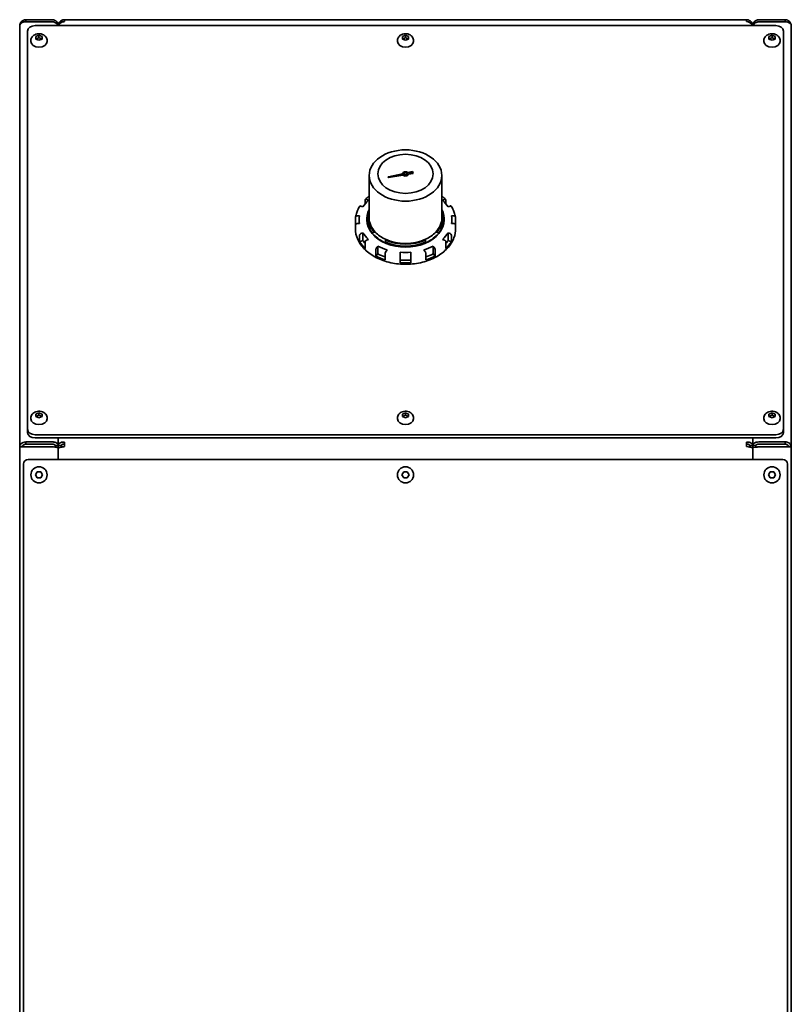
# Model space of a CAD drawing. Header units: millimetres. Extents: x 0 to 5940, y 0 to 4200.
# Tile 10 of 26: x 1031 to 1531, y 2738 to 3376. Entities that reach past the tile are written whole.
import ezdxf

# ---------------------------------------------------------------- set-up
doc = ezdxf.new("R2010")
doc.units = ezdxf.units.MM
doc.header["$LTSCALE"] = 10
doc.layers.add('Spigoli visibili(ISO)', color=7, linetype='Continuous', lineweight=35)

msp = doc.modelspace()

# ---------------------------------------------------------------- linework, layer by layer
at = {"layer": 'Spigoli visibili(ISO)'}
for p, q in [((1031.199, 3099.165), (1031.199, 3371.822)), ((1052.199, 3375.822), (1035.199, 3375.822)), ((1035.199, 3374.471), (1035.199, 3375.822)), ((1035.199, 3374.471), (1052.199, 3374.471)), ((1041.199, 3371.998), (1521.199, 3371.998)), ((1056.156, 3372.408), (1056.199, 3372.408)), ((1056.199, 3371.998), (1056.199, 3372.408)), ((1060.199, 3375.822), (1502.199, 3375.822)), ((1060.199, 3374.651), (1060.199, 3375.822)), ((1502.199, 3375.822), (1502.199, 3374.651)), ((1506.242, 3372.408), (1506.199, 3372.408)), ((1506.199, 3372.408), (1506.199, 3371.998)), ((1527.199, 3375.822), (1510.199, 3375.822)), ((1510.199, 3374.471), (1527.199, 3374.471)), ((1527.199, 3374.471), (1527.199, 3375.822)), ((1531.199, 3371.822), (1531.199, 3099.165)), ((1036.199, 3110.368), (1036.199, 3368.462)), ((1041.699, 3364.895), (1043.699, 3365.711)), ((1041.699, 3363.262), (1041.699, 3364.895)), ((1043.699, 3362.445), (1041.699, 3363.262)), ((1043.699, 3365.711), (1045.699, 3364.895)), ((1043.699, 3364.24), (1043.699, 3365.711)), ((1045.699, 3363.262), (1043.699, 3362.445)), ((1045.699, 3364.895), (1045.699, 3363.262)), ((1279.199, 3364.895), (1281.199, 3365.711)), ((1279.199, 3363.262), (1279.199, 3364.895)), ((1281.199, 3362.445), (1279.199, 3363.262)), ((1281.199, 3365.711), (1283.199, 3364.895)), ((1281.199, 3364.24), (1281.199, 3365.711)), ((1283.199, 3363.262), (1281.199, 3362.445)), ((1283.199, 3364.895), (1283.199, 3363.262)), ((1516.699, 3364.895), (1518.699, 3365.711)), ((1516.699, 3363.262), (1516.699, 3364.895)), ((1518.699, 3362.445), (1516.699, 3363.262)), ((1518.699, 3365.711), (1520.699, 3364.895)), ((1518.699, 3364.24), (1518.699, 3365.711)), ((1520.699, 3363.262), (1518.699, 3362.445)), ((1520.699, 3364.895), (1520.699, 3363.262)), ((1526.199, 3368.462), (1526.199, 3110.368)), ((1038.449, 3362.268), (1038.449, 3361.745)), ((1048.949, 3362.268), (1048.949, 3361.745)), ((1275.949, 3362.268), (1275.949, 3361.745)), ((1286.449, 3362.268), (1286.449, 3361.745)), ((1513.449, 3362.268), (1513.449, 3361.745)), ((1523.949, 3362.268), (1523.949, 3361.745)), ((1257.699, 3274.841), (1257.699, 3247.335)), ((1279.203, 3275.986), (1270.096, 3274.018)), ((1279.203, 3275.633), (1270.096, 3273.664)), ((1270.251, 3273.608), (1279.53, 3275.123)), ((1279.203, 3275.633), (1279.203, 3275.986)), ((1280.199, 3275.902), (1280.199, 3275.548)), ((1282.199, 3275.902), (1282.199, 3275.548)), ((1285.803, 3277.413), (1282.787, 3276.761)), ((1285.803, 3277.06), (1282.787, 3276.408)), ((1282.787, 3276.408), (1282.787, 3276.761)), ((1286.255, 3276.221), (1283.182, 3275.719)), ((1286.255, 3276.221), (1285.803, 3277.413)), ((1285.803, 3277.06), (1285.803, 3277.413)), ((1286.128, 3276.2), (1285.803, 3277.06)), ((1304.699, 3274.841), (1304.699, 3247.335)), ((1252.338, 3255.057), (1253.646, 3254.524)), ((1254.967, 3258.993), (1254.967, 3256.425)), ((1257.146, 3258.81), (1255.838, 3259.344)), ((1306.56, 3259.344), (1305.252, 3258.81)), ((1307.431, 3256.425), (1307.431, 3258.993)), ((1308.752, 3254.524), (1310.06, 3255.057)), ((1251.404, 3248.608), (1249.894, 3248.608)), ((1312.504, 3248.608), (1310.994, 3248.608)), ((1248.888, 3247.901), (1248.888, 3243.587)), ((1249.455, 3243.587), (1248.888, 3243.587)), ((1248.888, 3238.637), (1248.888, 3242.951)), ((1249.894, 3243.658), (1251.404, 3243.658)), ((1251.199, 3246.133), (1251.199, 3243.658)), ((1256.199, 3246.684), (1256.199, 3246.133)), ((1306.199, 3246.684), (1306.199, 3246.133)), ((1310.994, 3243.658), (1312.504, 3243.658)), ((1311.199, 3246.133), (1311.199, 3243.658)), ((1313.51, 3243.587), (1312.943, 3243.587)), ((1313.51, 3243.587), (1313.51, 3247.901)), ((1313.51, 3242.951), (1313.51, 3238.637)), ((1248.699, 3241.112), (1248.699, 3240.547)), ((1251.467, 3236.145), (1251.467, 3231.832)), ((1253.646, 3237.742), (1252.338, 3237.208)), ((1253.646, 3232.721), (1253.646, 3237.742)), ((1259.845, 3237.492), (1259.845, 3236.94)), ((1261.622, 3238.142), (1260.93, 3238.142)), ((1301.468, 3238.142), (1300.776, 3238.142)), ((1302.553, 3236.94), (1302.553, 3237.492)), ((1308.752, 3232.721), (1308.752, 3237.742)), ((1310.06, 3237.208), (1308.752, 3237.742)), ((1310.931, 3231.832), (1310.931, 3236.145)), ((1313.699, 3241.112), (1313.699, 3240.547)), ((1253.646, 3232.721), (1251.467, 3231.832)), ((1254.967, 3227.545), (1254.967, 3231.859)), ((1255.838, 3232.922), (1257.146, 3233.455)), ((1263.27, 3229.125), (1262.515, 3228.2)), ((1263.27, 3224.104), (1263.27, 3229.125)), ((1268.199, 3233.002), (1268.199, 3233.492)), ((1268.199, 3231.585), (1268.199, 3233.002)), ((1268.199, 3231.033), (1268.199, 3231.585)), ((1294.199, 3233.492), (1294.199, 3233.002)), ((1294.199, 3233.002), (1294.199, 3231.585)), ((1294.199, 3231.585), (1294.199, 3231.033)), ((1299.883, 3228.2), (1299.128, 3229.125)), ((1299.128, 3224.104), (1299.128, 3229.125)), ((1305.252, 3233.455), (1306.56, 3232.922)), ((1307.431, 3231.859), (1307.431, 3227.545)), ((1310.931, 3231.832), (1308.752, 3232.721)), ((1262.012, 3226.877), (1262.012, 3222.563)), ((1263.27, 3224.104), (1262.012, 3222.563)), ((1268.075, 3220.089), (1268.075, 3224.402)), ((1268.578, 3225.725), (1269.333, 3226.65)), ((1277.699, 3225.064), (1277.699, 3223.997)), ((1277.699, 3223.997), (1277.699, 3222.578)), ((1284.699, 3223.997), (1284.699, 3225.064)), ((1284.699, 3223.997), (1284.699, 3222.578)), ((1293.065, 3226.65), (1293.82, 3225.725)), ((1294.323, 3224.402), (1294.323, 3220.089)), ((1300.386, 3222.563), (1299.128, 3224.104)), ((1300.386, 3222.563), (1300.386, 3226.877)), ((1277.699, 3222.578), (1277.699, 3218.265)), ((1284.699, 3218.265), (1284.699, 3222.578)), ((1041.699, 3120.236), (1043.699, 3121.052)), ((1043.699, 3121.052), (1045.699, 3120.236)), ((1043.699, 3119.581), (1043.699, 3121.052)), ((1279.199, 3120.236), (1281.199, 3121.052)), ((1281.199, 3121.052), (1283.199, 3120.236)), ((1281.199, 3119.581), (1281.199, 3121.052)), ((1516.699, 3120.236), (1518.699, 3121.052)), ((1518.699, 3121.052), (1520.699, 3120.236)), ((1518.699, 3119.581), (1518.699, 3121.052)), ((1038.449, 3117.609), (1038.449, 3117.086)), ((1041.699, 3118.603), (1041.699, 3120.236)), ((1043.699, 3117.786), (1041.699, 3118.603)), ((1045.699, 3118.603), (1043.699, 3117.786)), ((1045.699, 3120.236), (1045.699, 3118.603)), ((1048.949, 3117.609), (1048.949, 3117.086)), ((1275.949, 3117.609), (1275.949, 3117.086)), ((1279.199, 3118.603), (1279.199, 3120.236)), ((1281.199, 3117.786), (1279.199, 3118.603)), ((1283.199, 3118.603), (1281.199, 3117.786)), ((1283.199, 3120.236), (1283.199, 3118.603)), ((1286.449, 3117.609), (1286.449, 3117.086)), ((1513.449, 3117.609), (1513.449, 3117.086)), ((1516.699, 3118.603), (1516.699, 3120.236)), ((1518.699, 3117.786), (1516.699, 3118.603)), ((1520.699, 3118.603), (1518.699, 3117.786)), ((1520.699, 3120.236), (1520.699, 3118.603)), ((1523.949, 3117.609), (1523.949, 3117.086)), ((1036.199, 3110.368), (1036.199, 3108.247)), ((1526.199, 3108.247), (1526.199, 3110.368)), ((1052.199, 3102.173), (1035.199, 3102.173)), ((1035.199, 3100.759), (1035.199, 3102.173)), ((1521.199, 3106.833), (1041.199, 3106.833)), ((1041.199, 3104.711), (1521.199, 3104.711)), ((1056.199, 3104.711), (1056.199, 3099.931)), ((1056.199, 3099.931), (1056.199, 3104.711)), ((1060.199, 3099.165), (1060.199, 3101.994)), ((1502.199, 3101.994), (1502.199, 3099.165)), ((1506.199, 3099.931), (1506.199, 3104.711)), ((1506.199, 3104.711), (1506.199, 3099.931)), ((1527.199, 3102.173), (1510.199, 3102.173)), ((1527.199, 3100.759), (1527.199, 3102.173)), ((1031.199, 2682.822), (1031.199, 3099.165)), ((1033.199, 3099.165), (1031.199, 3099.165)), ((1035.199, 3100.759), (1052.199, 3100.759)), ((1035.199, 3098.912), (1052.199, 3098.912)), ((1054.199, 3099.931), (1054.199, 3098.801)), ((1054.199, 3099.931), (1056.199, 3099.931)), ((1056.199, 3098.083), (1056.199, 3099.931)), ((1058.199, 3099.931), (1056.199, 3099.931)), ((1056.199, 3099.931), (1056.199, 3098.083)), ((1056.199, 3098.083), (1056.199, 3090.822)), ((1056.199, 3090.822), (1056.199, 3098.083)), ((1058.199, 3099.931), (1058.199, 3098.805)), ((1504.199, 3099.931), (1504.199, 3098.805)), ((1504.199, 3099.931), (1506.199, 3099.931)), ((1508.199, 3099.931), (1506.199, 3099.931)), ((1506.199, 3099.931), (1506.199, 3098.083)), ((1506.199, 3098.083), (1506.199, 3099.931)), ((1506.199, 3090.822), (1506.199, 3098.083)), ((1506.199, 3098.083), (1506.199, 3090.822)), ((1508.199, 3099.931), (1508.199, 3098.801)), ((1527.199, 3100.759), (1510.199, 3100.759)), ((1510.199, 3098.912), (1527.199, 3098.912)), ((1529.199, 3099.165), (1531.199, 3099.165)), ((1531.199, 3099.165), (1531.199, 2682.822)), ((1036.699, 3090.822), (1525.699, 3090.822)), ((1033.699, 2688.822), (1033.699, 3087.822)), ((1041.39, 3080.822), (1042.544, 3082.822)), ((1042.544, 3082.822), (1044.854, 3082.822)), ((1044.854, 3082.822), (1046.008, 3080.822)), ((1278.89, 3080.822), (1280.044, 3082.822)), ((1280.044, 3082.822), (1282.354, 3082.822)), ((1282.354, 3082.822), (1283.508, 3080.822)), ((1516.39, 3080.822), (1517.544, 3082.822)), ((1517.544, 3082.822), (1519.854, 3082.822)), ((1519.854, 3082.822), (1521.008, 3080.822)), ((1528.699, 3087.822), (1528.699, 2688.822)), ((1042.544, 3078.822), (1041.39, 3080.822)), ((1044.854, 3078.822), (1042.544, 3078.822)), ((1046.008, 3080.822), (1044.854, 3078.822)), ((1280.044, 3078.822), (1278.89, 3080.822)), ((1282.354, 3078.822), (1280.044, 3078.822)), ((1283.508, 3080.822), (1282.354, 3078.822)), ((1517.544, 3078.822), (1516.39, 3080.822)), ((1519.854, 3078.822), (1517.544, 3078.822)), ((1521.008, 3080.822), (1519.854, 3078.822))]:
    msp.add_line(p, q, dxfattribs=at)
for centre in [(1043.699, 3080.822), (1281.199, 3080.822), (1518.699, 3080.822)]:
    msp.add_circle(centre, 5.25, dxfattribs=at)
for centre, start, end in [((1036.699, 3087.822), 90, 180), ((1525.699, 3087.822), 0, 90)]:
    msp.add_arc(centre, 3, start, end, dxfattribs=at)
for centre, major_axis, ratio, start_param, end_param in [((1041.199, 3368.462), (-5, 0), 0.7071068, 4.712389, 6.2831853), ((1521.199, 3368.462), (5, 0), 0.7071068, 0, 1.5707963), ((1043.699, 3361.745), (5.25, 0), 0.7071068, 3.1415927, 6.2831853), ((1281.199, 3361.745), (5.25, 0), 0.7071068, 3.1415927, 6.2831853), ((1518.699, 3361.745), (5.25, 0), 0.7071068, 3.1415927, 6.2831853), ((1270.184, 3273.815), (-0.3, 0), 0.7071068, 5.009095, 8.0808744), ((1281.199, 3275.902), (-2, 0), 0.7071068, 3.7947971, 6.2233929), ((1281.199, 3275.548), (-2, 0), 0.7071068, 3.7947971, 6.2233929), ((1281.199, 3275.902), (2, 0), 0.7071068, 3.7249839, 6.1535797), ((1281.199, 3275.548), (-1, 0), 0.7071068, 0, 3.1415927), ((1270.184, 3273.461), (-0.3, 0), 0.7071068, 5.009095, 5.2980745), ((1252.338, 3254.35), (0.782, -0.632), 0.6099924, 2.0296064, 3.216553), ((1281.199, 3246.133), (30, 0), 0.7071068, 2.5010609, 2.7349268), ((1281.199, 3246.133), (30, 0), 0.7071068, 0.4066658, 0.6405317), ((1306.56, 3258.637), (0.782, 0.632), 0.6099924, 5.8247339, 7.3951716), ((1281.199, 3246.133), (-30, 0), 0.7071068, 6.1662523, 6.4001183), ((1281.199, 3246.684), (-25, 0), 0.7071068, 5.9350193, 6.8300363), ((1281.199, 3247.335), (-24.08, 0), 0.7071068, 6.0632594, 6.8534645), ((1281.199, 3247.335), (24.08, 0), 0.7071068, 5.7129061, 6.5031112), ((1281.199, 3246.684), (25, 0), 0.7071068, 5.7363344, 6.6313513), ((1281.199, 3246.133), (30, 0), 0.7071068, 6.1662523, 6.4001183), ((1281.199, 3241.112), (-32.5, 0), 0.7071068, 6.1752837, 6.3910869), ((1249.894, 3242.951), (1.006, 0), 0.7028847, 1.5714736, 3.1419114), ((1281.199, 3246.133), (-25, 0), 0.7071068, 0, 3.1415927), ((1281.199, 3247.335), (-23.5, 0), 0.7071068, 0, 0.5861905), ((1281.199, 3247.335), (23.5, 0), 0.7071068, 5.6969948, 6.2831853), ((1281.199, 3241.112), (32.5, 0), 0.7071068, 6.1752837, 6.3910869), ((1281.199, 3246.133), (-30, 0), 0.7071068, 0.4066658, 0.6405317), ((1281.199, 3245.559), (24.188, 0), 0.7071068, 3.7090108, 4.1449708), ((1281.199, 3247.335), (23.5, 0), 0.7071068, 3.7277831, 4.1261985), ((1281.199, 3247.335), (23.5, 0), 0.7071068, 5.2985794, 5.6969948), ((1281.199, 3245.559), (24.188, 0), 0.7071068, 5.2798071, 5.7157672), ((1281.199, 3246.133), (-30, 0), 0.7071068, 2.5010609, 2.7349268), ((1310.06, 3236.501), (-0.782, 0.632), 0.6103291, 3.5999707, 5.1704084), ((1281.199, 3241.112), (-32.5, 0), 0.7071068, 0.4156972, 0.6315003), ((1281.199, 3241.112), (-30, 0), 0.7071068, 0.4066658, 0.5065891), ((1255.838, 3232.214), (-0.782, -0.632), 0.6103291, 4.2543695, 5.8248072), ((1281.199, 3246.133), (-30, 0), 0.7071068, 0.9302646, 1.1641305), ((1281.199, 3247.335), (23.5, 0), 0.7071068, 4.1261985, 5.2985794), ((1281.199, 3247.335), (24.08, 0), 0.7071068, 4.1421098, 5.2826682), ((1281.199, 3246.684), (25, 0), 0.7071068, 4.165538, 5.2592399), ((1281.199, 3246.133), (-30, 0), 0.7071068, 1.9774621, 2.2113281), ((1281.199, 3241.112), (-30, 0), 0.7071068, 2.6350036, 2.7349268), ((1281.199, 3241.112), (-32.5, 0), 0.7071068, 2.5100923, 2.7258954), ((1281.199, 3241.112), (-30, 0), 0.7071068, 0.9302646, 1.1180018), ((1268.578, 3225.018), (-0.382, -0.928), 0.3533645, 4.0026697, 5.5731074), ((1281.199, 3246.133), (-30, 0), 0.7071068, 1.4538634, 1.6877293), ((1281.199, 3241.112), (-30, 0), 0.7071068, 2.0235909, 2.2113281), ((1299.882, 3227.493), (-0.382, 0.928), 0.3533645, 3.8516705, 5.4221083), ((1281.199, 3241.112), (-32.5, 0), 0.7071068, 0.939296, 1.1550991), ((1281.199, 3241.112), (-30, 0), 0.7071068, 1.4538634, 1.6877293), ((1281.199, 3241.112), (-32.5, 0), 0.7071068, 1.4628948, 1.6786979), ((1281.199, 3241.112), (-32.5, 0), 0.7071068, 1.9864935, 2.2022967), ((1043.699, 3117.086), (5.25, 0), 0.7071068, 3.1415927, 6.2831853), ((1281.199, 3117.086), (5.25, 0), 0.7071068, 3.1415927, 6.2831853), ((1518.699, 3117.086), (5.25, 0), 0.7071068, 3.1415927, 6.2831853), ((1041.199, 3110.368), (-5, 0), 0.7071068, 0, 1.5707963), ((1041.199, 3108.247), (-5, 0), 0.7071068, 0, 1.5707963), ((1521.199, 3110.368), (5, 0), 0.7071068, 4.712389, 6.2831853), ((1521.199, 3108.247), (5, 0), 0.7071068, 4.712389, 6.2831853), ((1052.199, 3099.931), (2, 0), 0.4142136, 0, 1.5707963), ((1510.199, 3099.931), (-2, 0), 0.4142136, 4.712389, 6.2831853)]:
    msp.add_ellipse(centre, major_axis=major_axis, ratio=ratio, start_param=start_param, end_param=end_param, dxfattribs=at)
for centre, major_axis in [((1281.199, 3274.841), (23.5, 0)), ((1281.199, 3275.902), (17.902, 0)), ((1281.199, 3275.902), (1, 0))]:
    msp.add_ellipse(centre, major_axis=major_axis, ratio=0.7071068, dxfattribs=at)
for points, knots in [([(1035.199, 3375.822), (1033.926, 3375.822), (1032.669, 3375.172), (1031.933, 3374.132), (1031.459, 3373.462), (1031.199, 3372.643), (1031.199, 3371.822)], [0, 0, 0, 0, 0.9551001, 0.9551001, 0.9551001, 1.5707963, 1.5707963, 1.5707963, 1.5707963]), ([(1031.199, 3371.822), (1031.199, 3372.686), (1031.849, 3373.539), (1032.889, 3374.022), (1033.559, 3374.334), (1034.378, 3374.495), (1035.199, 3374.471)], [0, 0, 0, 0, 0.9551001, 0.9551001, 0.9551001, 1.5707963, 1.5707963, 1.5707963, 1.5707963]), ([(1056.195, 3371.998), (1056.139, 3373.207), (1055.505, 3374.38), (1054.517, 3375.082), (1053.846, 3375.56), (1053.023, 3375.822), (1052.199, 3375.822)], [1.6146731, 1.6146731, 1.6146731, 1.6146731, 2.5233664, 2.5233664, 2.5233664, 3.1415927, 3.1415927, 3.1415927, 3.1415927]), ([(1052.199, 3374.471), (1053.469, 3374.471), (1054.722, 3373.919), (1055.459, 3373.036), (1055.721, 3372.721), (1055.918, 3372.368), (1056.043, 3371.997)], [-3.1415927, -3.1415927, -3.1415927, -3.1415927, -2.1890226, -2.1890226, -2.1890226, -1.8499675, -1.8499675, -1.8499675, -1.8499675]), ([(1060.199, 3375.822), (1058.926, 3375.822), (1057.669, 3375.172), (1056.933, 3374.132), (1056.493, 3373.51), (1056.237, 3372.759), (1056.203, 3371.998)], [0, 0, 0, 0, 0.9551001, 0.9551001, 0.9551001, 1.5269196, 1.5269196, 1.5269196, 1.5269196]), ([(1056.368, 3371.996), (1056.625, 3372.707), (1057.162, 3373.359), (1057.889, 3373.831), (1058.559, 3374.267), (1059.378, 3374.551), (1060.199, 3374.651)], [0.287099, 0.287099, 0.287099, 0.287099, 0.9551001, 0.9551001, 0.9551001, 1.5707963, 1.5707963, 1.5707963, 1.5707963]), ([(1506.195, 3371.998), (1506.138, 3373.21), (1505.501, 3374.386), (1504.509, 3375.088), (1503.839, 3375.562), (1503.02, 3375.822), (1502.199, 3375.822)], [0.0438767, 0.0438767, 0.0438767, 0.0438767, 0.9551001, 0.9551001, 0.9551001, 1.5707963, 1.5707963, 1.5707963, 1.5707963]), ([(1502.199, 3374.651), (1503.472, 3374.496), (1504.729, 3373.881), (1505.464, 3372.99), (1505.717, 3372.684), (1505.91, 3372.348), (1506.034, 3371.997)], [0, 0, 0, 0, 0.9551001, 0.9551001, 0.9551001, 1.2836973, 1.2836973, 1.2836973, 1.2836973]), ([(1510.199, 3375.822), (1508.929, 3375.822), (1507.675, 3375.176), (1506.939, 3374.141), (1506.495, 3373.517), (1506.237, 3372.763), (1506.203, 3371.998)], [-3.1415927, -3.1415927, -3.1415927, -3.1415927, -2.1890226, -2.1890226, -2.1890226, -1.6146731, -1.6146731, -1.6146731, -1.6146731]), ([(1506.359, 3371.996), (1506.611, 3372.73), (1507.149, 3373.395), (1507.881, 3373.839), (1508.552, 3374.247), (1509.375, 3374.471), (1510.199, 3374.471)], [1.8499675, 1.8499675, 1.8499675, 1.8499675, 2.5233664, 2.5233664, 2.5233664, 3.1415927, 3.1415927, 3.1415927, 3.1415927]), ([(1531.199, 3371.822), (1531.199, 3373.096), (1530.549, 3374.352), (1529.509, 3375.088), (1528.839, 3375.562), (1528.02, 3375.822), (1527.199, 3375.822)], [0, 0, 0, 0, 0.9551001, 0.9551001, 0.9551001, 1.5707963, 1.5707963, 1.5707963, 1.5707963]), ([(1527.199, 3374.471), (1528.472, 3374.508), (1529.729, 3374.084), (1530.464, 3373.385), (1530.939, 3372.935), (1531.199, 3372.379), (1531.199, 3371.822)], [0, 0, 0, 0, 0.9551001, 0.9551001, 0.9551001, 1.5707963, 1.5707963, 1.5707963, 1.5707963]), ([(1038.449, 3362.268), (1038.449, 3362.709), (1038.526, 3363.148), (1038.814, 3363.982), (1039.03, 3364.373), (1039.584, 3365.104), (1039.934, 3365.429), (1040.75, 3366.01), (1041.228, 3366.244), (1042.267, 3366.594), (1042.832, 3366.696), (1043.982, 3366.75), (1044.567, 3366.699), (1045.702, 3366.431), (1046.253, 3366.217), (1047.24, 3365.622), (1047.685, 3365.252), (1048.361, 3364.398), (1048.614, 3363.941), (1048.887, 3363.063), (1048.949, 3362.666), (1048.949, 3362.268)], [3.1415927, 3.1415927, 3.1415927, 3.1415927, 3.3809125, 3.3809125, 3.633577, 3.633577, 3.9242799, 3.9242799, 4.2670176, 4.2670176, 4.6459328, 4.6459328, 5.0342303, 5.0342303, 5.418462, 5.418462, 5.7731386, 5.7731386, 6.0671304, 6.0671304, 6.2831853, 6.2831853, 6.2831853, 6.2831853]), ([(1275.949, 3362.268), (1275.949, 3362.709), (1276.026, 3363.148), (1276.314, 3363.982), (1276.53, 3364.373), (1277.084, 3365.104), (1277.434, 3365.429), (1278.25, 3366.01), (1278.728, 3366.244), (1279.767, 3366.594), (1280.332, 3366.696), (1281.482, 3366.75), (1282.067, 3366.699), (1283.202, 3366.431), (1283.753, 3366.217), (1284.74, 3365.622), (1285.185, 3365.252), (1285.861, 3364.398), (1286.114, 3363.941), (1286.387, 3363.063), (1286.449, 3362.666), (1286.449, 3362.268)], [3.1415927, 3.1415927, 3.1415927, 3.1415927, 3.3809125, 3.3809125, 3.633577, 3.633577, 3.9242799, 3.9242799, 4.2670176, 4.2670176, 4.6459328, 4.6459328, 5.0342303, 5.0342303, 5.418462, 5.418462, 5.7731386, 5.7731386, 6.0671304, 6.0671304, 6.2831853, 6.2831853, 6.2831853, 6.2831853]), ([(1513.449, 3362.268), (1513.449, 3362.709), (1513.526, 3363.148), (1513.814, 3363.982), (1514.03, 3364.373), (1514.584, 3365.104), (1514.934, 3365.429), (1515.75, 3366.01), (1516.228, 3366.244), (1517.267, 3366.594), (1517.832, 3366.696), (1518.982, 3366.75), (1519.567, 3366.699), (1520.702, 3366.431), (1521.253, 3366.217), (1522.24, 3365.622), (1522.685, 3365.252), (1523.361, 3364.398), (1523.614, 3363.941), (1523.887, 3363.063), (1523.949, 3362.666), (1523.949, 3362.268)], [3.1415927, 3.1415927, 3.1415927, 3.1415927, 3.3809125, 3.3809125, 3.633577, 3.633577, 3.9242799, 3.9242799, 4.2670176, 4.2670176, 4.6459328, 4.6459328, 5.0342303, 5.0342303, 5.418462, 5.418462, 5.7731386, 5.7731386, 6.0671304, 6.0671304, 6.2831853, 6.2831853, 6.2831853, 6.2831853]), ([(1257.699, 3261.52), (1257.682, 3261.508), (1257.665, 3261.495), (1257.192, 3261.139), (1256.75, 3260.785), (1255.895, 3260.058), (1255.484, 3259.685), (1255.088, 3259.303)], [2.38474704, 2.38474704, 2.38474704, 2.38474704, 2.38699246, 2.38699246, 2.44830973, 2.44830973, 2.509627, 2.509627, 2.509627, 2.509627]), ([(1307.31, 3259.303), (1306.914, 3259.685), (1306.502, 3260.058), (1305.648, 3260.785), (1305.206, 3261.139), (1304.732, 3261.495), (1304.716, 3261.508), (1304.699, 3261.52)], [0.63196565, 0.63196565, 0.63196565, 0.63196565, 0.69328292, 0.69328292, 0.7546002, 0.7546002, 0.75684561, 0.75684561, 0.75684561, 0.75684561]), ([(1251.53, 3254.945), (1251.256, 3254.506), (1251.001, 3254.06), (1250.529, 3253.158), (1250.313, 3252.701), (1249.92, 3251.777), (1249.743, 3251.31), (1249.43, 3250.369), (1249.294, 3249.894), (1249.063, 3248.939), (1248.968, 3248.459), (1248.894, 3247.976)], [2.72613823, 2.72613823, 2.72613823, 2.72613823, 2.78764497, 2.78764497, 2.84915171, 2.84915171, 2.91065844, 2.91065844, 2.97216518, 2.97216518, 3.03367192, 3.03367192, 3.03367192, 3.03367192]), ([(1255.838, 3259.344), (1255.73, 3259.388), (1255.604, 3259.419), (1255.405, 3259.433), (1255.297, 3259.419), (1255.145, 3259.357), (1255.074, 3259.3), (1254.992, 3259.172), (1254.967, 3259.08), (1254.967, 3258.993)], [-0.14854574, -0.14854574, -0.14854574, -0.14854574, -0.11122058, -0.11122058, -0.07401795, -0.07401795, -0.03695376, -0.03695376, 0, 0, 0, 0]), ([(1310.06, 3255.057), (1310.168, 3255.101), (1310.294, 3255.133), (1310.493, 3255.147), (1310.601, 3255.132), (1310.752, 3255.071), (1310.824, 3255.013), (1310.866, 3254.948), (1310.867, 3254.946), (1310.868, 3254.945)], [-0.14854574, -0.14854574, -0.14854574, -0.14854574, -0.11122058, -0.11122058, -0.07401795, -0.07401795, -0.03695376, -0.03695376, -0.03613475, -0.03613475, -0.03613475, -0.03613475]), ([(1313.504, 3247.976), (1313.43, 3248.459), (1313.335, 3248.939), (1313.104, 3249.894), (1312.968, 3250.369), (1312.655, 3251.31), (1312.478, 3251.777), (1312.085, 3252.701), (1311.868, 3253.158), (1311.397, 3254.06), (1311.142, 3254.506), (1310.868, 3254.945)], [0.10792074, 0.10792074, 0.10792074, 0.10792074, 0.16942747, 0.16942747, 0.23093421, 0.23093421, 0.29244095, 0.29244095, 0.35394768, 0.35394768, 0.41545442, 0.41545442, 0.41545442, 0.41545442]), ([(1249.894, 3248.608), (1249.77, 3248.608), (1249.623, 3248.587), (1249.394, 3248.52), (1249.27, 3248.462), (1249.094, 3248.338), (1249.012, 3248.251), (1248.917, 3248.09), (1248.888, 3247.988), (1248.888, 3247.901)], [0.44568759, 0.44568759, 0.44568759, 0.44568759, 0.48301275, 0.48301275, 0.52021538, 0.52021538, 0.55727957, 0.55727957, 0.59423333, 0.59423333, 0.59423333, 0.59423333]), ([(1313.51, 3247.901), (1313.51, 3247.988), (1313.481, 3248.09), (1313.386, 3248.251), (1313.304, 3248.338), (1313.128, 3248.462), (1313.004, 3248.52), (1312.775, 3248.587), (1312.628, 3248.608), (1312.504, 3248.608)], [-0.59423333, -0.59423333, -0.59423333, -0.59423333, -0.55727957, -0.55727957, -0.52021538, -0.52021538, -0.48301275, -0.48301275, -0.44568759, -0.44568759, -0.44568759, -0.44568759]), ([(1312.504, 3243.658), (1312.628, 3243.658), (1312.775, 3243.637), (1313.004, 3243.57), (1313.128, 3243.512), (1313.304, 3243.389), (1313.386, 3243.302), (1313.481, 3243.14), (1313.51, 3243.038), (1313.51, 3242.951)], [0.44568759, 0.44568759, 0.44568759, 0.44568759, 0.48301275, 0.48301275, 0.52021538, 0.52021538, 0.55727957, 0.55727957, 0.59423333, 0.59423333, 0.59423333, 0.59423333]), ([(1248.699, 3240.547), (1248.699, 3238.094), (1249.244, 3235.643), (1251.363, 3230.975), (1252.95, 3228.762), (1257.021, 3224.777), (1259.521, 3223.015), (1265.175, 3220.136), (1268.333, 3219.024), (1274.976, 3217.567), (1278.461, 3217.223), (1285.407, 3217.335), (1288.866, 3217.791), (1295.414, 3219.462), (1298.502, 3220.677), (1303.99, 3223.751), (1306.391, 3225.609), (1310.239, 3229.784), (1311.694, 3232.097), (1313.327, 3236.485), (1313.699, 3238.515), (1313.699, 3240.547)], [3.1415927, 3.1415927, 3.1415927, 3.1415927, 3.4521873, 3.4521873, 3.7672165, 3.7672165, 4.0883045, 4.0883045, 4.4116364, 4.4116364, 4.7352161, 4.7352161, 5.0587483, 5.0587483, 5.3823328, 5.3823328, 5.7055274, 5.7055274, 6.0259405, 6.0259405, 6.2831853, 6.2831853, 6.2831853, 6.2831853]), ([(1252.338, 3237.208), (1252.23, 3237.164), (1252.104, 3237.092), (1251.905, 3236.944), (1251.797, 3236.842), (1251.645, 3236.656), (1251.574, 3236.54), (1251.492, 3236.345), (1251.467, 3236.232), (1251.467, 3236.145)], [0.44568759, 0.44568759, 0.44568759, 0.44568759, 0.48301275, 0.48301275, 0.52021538, 0.52021538, 0.55727957, 0.55727957, 0.59423333, 0.59423333, 0.59423333, 0.59423333]), ([(1306.56, 3232.922), (1306.668, 3232.878), (1306.794, 3232.805), (1306.993, 3232.657), (1307.101, 3232.555), (1307.252, 3232.369), (1307.324, 3232.253), (1307.406, 3232.059), (1307.431, 3231.946), (1307.431, 3231.859)], [-0.14854574, -0.14854574, -0.14854574, -0.14854574, -0.11122058, -0.11122058, -0.07401795, -0.07401795, -0.03695376, -0.03695376, 0, 0, 0, 0]), ([(1262.515, 3228.2), (1262.453, 3228.124), (1262.38, 3228.014), (1262.265, 3227.806), (1262.203, 3227.672), (1262.116, 3227.441), (1262.074, 3227.303), (1262.027, 3227.084), (1262.012, 3226.964), (1262.012, 3226.877)], [-0.14854574, -0.14854574, -0.14854574, -0.14854574, -0.11122058, -0.11122058, -0.07401795, -0.07401795, -0.03695376, -0.03695376, 0, 0, 0, 0]), ([(1293.82, 3225.725), (1293.883, 3225.649), (1293.956, 3225.539), (1294.071, 3225.331), (1294.133, 3225.197), (1294.22, 3224.966), (1294.262, 3224.828), (1294.309, 3224.609), (1294.323, 3224.489), (1294.323, 3224.402)], [0.44568759, 0.44568759, 0.44568759, 0.44568759, 0.48301275, 0.48301275, 0.52021538, 0.52021538, 0.55727957, 0.55727957, 0.59423333, 0.59423333, 0.59423333, 0.59423333]), ([(1038.449, 3117.609), (1038.449, 3118.05), (1038.526, 3118.489), (1038.814, 3119.324), (1039.03, 3119.714), (1039.584, 3120.445), (1039.934, 3120.77), (1040.75, 3121.351), (1041.228, 3121.585), (1042.267, 3121.935), (1042.832, 3122.037), (1043.982, 3122.092), (1044.567, 3122.04), (1045.702, 3121.772), (1046.253, 3121.558), (1047.24, 3120.963), (1047.685, 3120.593), (1048.361, 3119.739), (1048.614, 3119.282), (1048.887, 3118.404), (1048.949, 3118.007), (1048.949, 3117.609)], [3.1415927, 3.1415927, 3.1415927, 3.1415927, 3.3809125, 3.3809125, 3.633577, 3.633577, 3.9242799, 3.9242799, 4.2670176, 4.2670176, 4.6459328, 4.6459328, 5.0342303, 5.0342303, 5.418462, 5.418462, 5.7731386, 5.7731386, 6.0671304, 6.0671304, 6.2831853, 6.2831853, 6.2831853, 6.2831853]), ([(1275.949, 3117.609), (1275.949, 3118.05), (1276.026, 3118.489), (1276.314, 3119.324), (1276.53, 3119.714), (1277.084, 3120.445), (1277.434, 3120.77), (1278.25, 3121.351), (1278.728, 3121.585), (1279.767, 3121.935), (1280.332, 3122.037), (1281.482, 3122.092), (1282.067, 3122.04), (1283.202, 3121.772), (1283.753, 3121.558), (1284.74, 3120.963), (1285.185, 3120.593), (1285.861, 3119.739), (1286.114, 3119.282), (1286.387, 3118.404), (1286.449, 3118.007), (1286.449, 3117.609)], [3.1415927, 3.1415927, 3.1415927, 3.1415927, 3.3809125, 3.3809125, 3.633577, 3.633577, 3.9242799, 3.9242799, 4.2670176, 4.2670176, 4.6459328, 4.6459328, 5.0342303, 5.0342303, 5.418462, 5.418462, 5.7731386, 5.7731386, 6.0671304, 6.0671304, 6.2831853, 6.2831853, 6.2831853, 6.2831853]), ([(1513.449, 3117.609), (1513.449, 3118.05), (1513.526, 3118.489), (1513.814, 3119.324), (1514.03, 3119.714), (1514.584, 3120.445), (1514.934, 3120.77), (1515.75, 3121.351), (1516.228, 3121.585), (1517.267, 3121.935), (1517.832, 3122.037), (1518.982, 3122.092), (1519.567, 3122.04), (1520.702, 3121.772), (1521.253, 3121.558), (1522.24, 3120.963), (1522.685, 3120.593), (1523.361, 3119.739), (1523.614, 3119.282), (1523.887, 3118.404), (1523.949, 3118.007), (1523.949, 3117.609)], [3.1415927, 3.1415927, 3.1415927, 3.1415927, 3.3809125, 3.3809125, 3.633577, 3.633577, 3.9242799, 3.9242799, 4.2670176, 4.2670176, 4.6459328, 4.6459328, 5.0342303, 5.0342303, 5.418462, 5.418462, 5.7731386, 5.7731386, 6.0671304, 6.0671304, 6.2831853, 6.2831853, 6.2831853, 6.2831853]), ([(1035.199, 3102.173), (1033.926, 3102.137), (1032.669, 3101.641), (1031.933, 3100.869), (1031.459, 3100.372), (1031.199, 3099.769), (1031.199, 3099.165)], [0, 0, 0, 0, 0.9551001, 0.9551001, 0.9551001, 1.5707963, 1.5707963, 1.5707963, 1.5707963]), ([(1056.199, 3099.931), (1056.199, 3100.643), (1055.552, 3101.346), (1054.517, 3101.758), (1053.846, 3102.026), (1053.023, 3102.173), (1052.199, 3102.173)], [1.5707963, 1.5707963, 1.5707963, 1.5707963, 2.5233664, 2.5233664, 2.5233664, 3.1415927, 3.1415927, 3.1415927, 3.1415927]), ([(1060.199, 3101.994), (1058.926, 3102.149), (1057.669, 3101.844), (1056.933, 3101.264), (1056.459, 3100.89), (1056.199, 3100.411), (1056.199, 3099.931)], [0, 0, 0, 0, 0.9551001, 0.9551001, 0.9551001, 1.5707963, 1.5707963, 1.5707963, 1.5707963]), ([(1506.199, 3099.931), (1506.199, 3100.676), (1505.549, 3101.41), (1504.509, 3101.775), (1503.839, 3102.01), (1503.02, 3102.094), (1502.199, 3101.994)], [0, 0, 0, 0, 0.9551001, 0.9551001, 0.9551001, 1.5707963, 1.5707963, 1.5707963, 1.5707963]), ([(1510.199, 3102.173), (1508.929, 3102.173), (1507.675, 3101.811), (1506.939, 3101.231), (1506.462, 3100.854), (1506.199, 3100.393), (1506.199, 3099.931)], [-3.1415927, -3.1415927, -3.1415927, -3.1415927, -2.1890226, -2.1890226, -2.1890226, -1.5707963, -1.5707963, -1.5707963, -1.5707963]), ([(1531.199, 3099.165), (1531.199, 3100.102), (1530.549, 3101.027), (1529.509, 3101.584), (1528.839, 3101.942), (1528.02, 3102.15), (1527.199, 3102.173)], [0, 0, 0, 0, 0.9551001, 0.9551001, 0.9551001, 1.5707963, 1.5707963, 1.5707963, 1.5707963]), ([(1031.199, 3099.165), (1031.199, 3099.114), (1031.849, 3099.063), (1032.889, 3099.011), (1033.559, 3098.978), (1034.378, 3098.945), (1035.199, 3098.912)], [0, 0, 0, 0, 0.9551001, 0.9551001, 0.9551001, 1.5707963, 1.5707963, 1.5707963, 1.5707963]), ([(1033.199, 3099.165), (1033.199, 3099.744), (1033.669, 3100.309), (1034.356, 3100.578), (1034.619, 3100.681), (1034.909, 3100.743), (1035.199, 3100.759)], [0, 0, 0, 0, 1.1358119, 1.1358119, 1.1358119, 1.5707963, 1.5707963, 1.5707963, 1.5707963]), ([(1033.199, 3099.165), (1033.199, 3099.104), (1033.669, 3099.043), (1034.356, 3098.982), (1034.619, 3098.958), (1034.909, 3098.935), (1035.199, 3098.912)], [0, 0, 0, 0, 1.1358119, 1.1358119, 1.1358119, 1.5707963, 1.5707963, 1.5707963, 1.5707963]), ([(1052.199, 3098.912), (1053.469, 3098.912), (1054.722, 3098.778), (1055.459, 3098.563), (1055.936, 3098.424), (1056.199, 3098.254), (1056.199, 3098.083)], [-3.1415927, -3.1415927, -3.1415927, -3.1415927, -2.1890226, -2.1890226, -2.1890226, -1.5707963, -1.5707963, -1.5707963, -1.5707963]), ([(1056.199, 3098.083), (1056.199, 3098.302), (1056.849, 3098.522), (1057.889, 3098.741), (1058.559, 3098.883), (1059.378, 3099.024), (1060.199, 3099.165)], [0, 0, 0, 0, 0.9551001, 0.9551001, 0.9551001, 1.5707963, 1.5707963, 1.5707963, 1.5707963]), ([(1060.199, 3100.58), (1059.442, 3100.764), (1058.704, 3100.616), (1058.385, 3100.315), (1058.263, 3100.2), (1058.199, 3100.065), (1058.199, 3099.931)], [0, 0, 0, 0, 1.1358119, 1.1358119, 1.1358119, 1.5707963, 1.5707963, 1.5707963, 1.5707963]), ([(1502.199, 3100.58), (1502.956, 3100.764), (1503.694, 3100.616), (1504.013, 3100.315), (1504.135, 3100.2), (1504.199, 3100.065), (1504.199, 3099.931)], [0, 0, 0, 0, 1.1358119, 1.1358119, 1.1358119, 1.5707963, 1.5707963, 1.5707963, 1.5707963]), ([(1502.199, 3099.165), (1503.472, 3098.946), (1504.729, 3098.727), (1505.464, 3098.507), (1505.939, 3098.366), (1506.199, 3098.225), (1506.199, 3098.083)], [0, 0, 0, 0, 0.9551001, 0.9551001, 0.9551001, 1.5707963, 1.5707963, 1.5707963, 1.5707963]), ([(1506.199, 3098.083), (1506.199, 3098.346), (1506.846, 3098.606), (1507.881, 3098.758), (1508.552, 3098.857), (1509.375, 3098.912), (1510.199, 3098.912)], [1.5707963, 1.5707963, 1.5707963, 1.5707963, 2.5233664, 2.5233664, 2.5233664, 3.1415927, 3.1415927, 3.1415927, 3.1415927]), ([(1529.199, 3099.165), (1529.199, 3099.744), (1528.728, 3100.309), (1528.042, 3100.578), (1527.779, 3100.681), (1527.489, 3100.743), (1527.199, 3100.759)], [0, 0, 0, 0, 1.1358119, 1.1358119, 1.1358119, 1.5707963, 1.5707963, 1.5707963, 1.5707963]), ([(1527.199, 3098.912), (1528.472, 3098.963), (1529.729, 3099.014), (1530.464, 3099.066), (1530.939, 3099.099), (1531.199, 3099.132), (1531.199, 3099.165)], [0, 0, 0, 0, 0.9551001, 0.9551001, 0.9551001, 1.5707963, 1.5707963, 1.5707963, 1.5707963]), ([(1529.199, 3099.165), (1529.199, 3099.104), (1528.728, 3099.043), (1528.042, 3098.982), (1527.779, 3098.958), (1527.489, 3098.935), (1527.199, 3098.912)], [0, 0, 0, 0, 1.1358119, 1.1358119, 1.1358119, 1.5707963, 1.5707963, 1.5707963, 1.5707963])]:
    msp.add_open_spline(points, degree=3, knots=knots, dxfattribs=at)
for points in [[(1043.699, 3364.24), (1042.699, 3363.596), (1041.699, 3363.424)], [(1045.699, 3363.424), (1044.699, 3363.596), (1043.699, 3364.24)], [(1281.199, 3364.24), (1280.199, 3363.596), (1279.199, 3363.424)], [(1283.199, 3363.424), (1282.199, 3363.596), (1281.199, 3364.24)], [(1518.699, 3364.24), (1517.699, 3363.596), (1516.699, 3363.424)], [(1520.699, 3363.424), (1519.699, 3363.596), (1518.699, 3364.24)], [(1043.699, 3119.581), (1042.699, 3118.938), (1041.699, 3118.765)], [(1045.699, 3118.765), (1044.699, 3118.938), (1043.699, 3119.581)], [(1281.199, 3119.581), (1280.199, 3118.938), (1279.199, 3118.765)], [(1283.199, 3118.765), (1282.199, 3118.938), (1281.199, 3119.581)], [(1518.699, 3119.581), (1517.699, 3118.938), (1516.699, 3118.765)], [(1520.699, 3118.765), (1519.699, 3118.938), (1518.699, 3119.581)]]:
    msp.add_rational_spline(points, [1, 1.15470053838, 1], degree=2, dxfattribs=at)
for points in [[(1260.93, 3238.142), (1260.567, 3237.927), (1260.205, 3237.71), (1259.845, 3237.492)], [(1302.553, 3237.492), (1302.193, 3237.71), (1301.831, 3237.927), (1301.468, 3238.142)]]:
    msp.add_open_spline(points, degree=3, dxfattribs=at)

doc.saveas('drawing.dxf')
